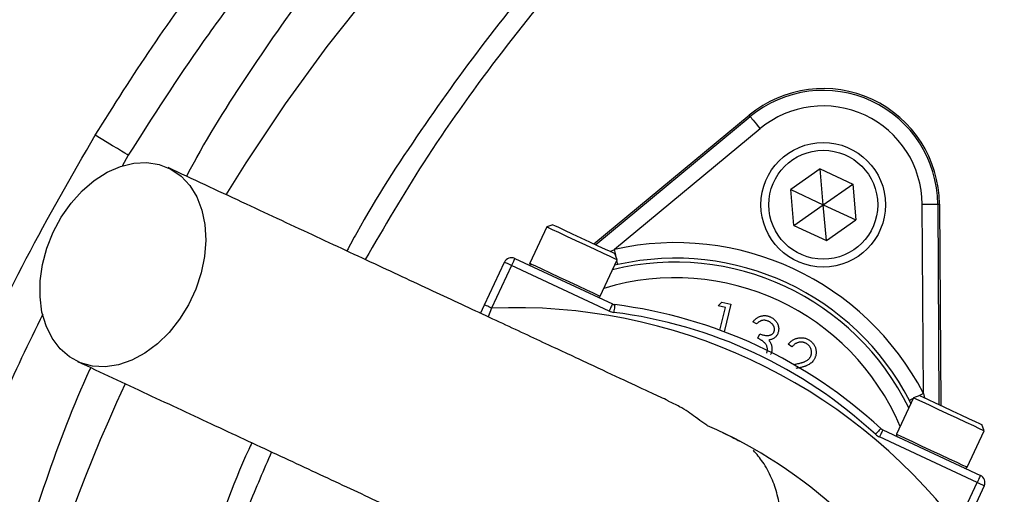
# Model space of a CAD drawing. Header units: millimetres. Extents: x 2363 to 4557, y 1092 to 5762.
# Tile 15 of 26: x 2820 to 3073, y 4889 to 5011. Entities that reach past the tile are written whole.
import ezdxf

# ---------------------------------------------------------------- set-up
doc = ezdxf.new("R2010")
doc.units = ezdxf.units.MM
doc.header["$LTSCALE"] = 2

msp = doc.modelspace()

# ---------------------------------------------------------------- linework, layer by layer
at = {"color": 7, "linetype": 'Continuous', "lineweight": 25}
for p, q in [((2967.41, 4953.4), (3007.3, 4986.44)), ((2967.87, 4953.19), (3007.59, 4986.09)), ((3007.59, 4986.09), (3007.3, 4986.44)), ((3010.14, 4983), (2972.67, 4951.98)), ((3025.54, 4972.64), (3017.97, 4967.34)), ((3025.54, 4972.64), (3033.91, 4968.74)), ((3026.34, 4963.44), (3025.54, 4972.64)), ((3018.78, 4958.14), (3017.97, 4967.34)), ((3017.97, 4967.34), (3026.34, 4963.44)), ((3026.34, 4963.44), (3033.91, 4968.74)), ((3033.91, 4968.74), (3034.71, 4959.53)), ((3018.78, 4958.14), (3026.34, 4963.44)), ((3026.34, 4963.44), (3034.71, 4959.53)), ((3027.15, 4954.24), (3026.34, 4963.44)), ((3052.06, 4914.96), (3051.75, 4963.6)), ((3055.75, 4963.63), (3056.08, 4912.06)), ((3055.75, 4963.63), (3056.2, 4963.63)), ((3056.2, 4963.63), (3056.54, 4911.84)), ((3027.15, 4954.24), (3034.71, 4959.53)), ((2955.28, 4957.74), (2950.92, 4948.4)), ((2956.87, 4958.32), (2955.28, 4957.74)), ((2955.28, 4957.73), (2955.28, 4957.74)), ((3018.78, 4958.14), (3027.15, 4954.24)), ((2947.09, 4949.64), (2972.18, 4937.94)), ((2969.05, 4939.95), (2973.4, 4949.29)), ((2973.4, 4949.29), (2972.82, 4950.88)), ((2939.31, 4937.71), (2944.43, 4948.67)), ((2946.24, 4947.83), (2941.13, 4936.86)), ((2971.33, 4936.13), (2946.24, 4947.83)), ((2973.54, 4948.07), (2972.75, 4947.88)), ((2938.3, 4935.53), (2939.31, 4937.71)), ((2999.36, 4937.44), (3000.32, 4938.41)), ((3001.18, 4937), (2999.36, 4937.44)), ((2999.79, 4931.2), (3001.18, 4937)), ((3000.32, 4938.41), (3002.61, 4937.86)), ((3002.61, 4937.86), (3000.91, 4930.78)), ((3009.21, 4932.87), (3008.24, 4933.32)), ((3009.52, 4929.16), (3010.04, 4930.28)), ((3018.28, 4926.91), (3017.36, 4927.59)), ((3018.7, 4922.38), (3018.85, 4922.41)), ((3049.53, 4913.79), (3045.18, 4904.45)), ((3051.13, 4914.37), (3049.53, 4913.79)), ((3048.86, 4912.35), (3048.51, 4913.11)), ((3067.66, 4905.33), (3067.08, 4906.93)), ((3065.87, 4892.04), (3040.78, 4903.74)), ((3041.63, 4905.56), (3066.72, 4893.85)), ((3063.3, 4896), (3067.66, 4905.33)), ((3060.76, 4881.08), (3065.87, 4892.04)), ((3067.69, 4891.2), (3062.57, 4880.23))]:
    msp.add_line(p, q, dxfattribs=at)
at = {"color": 8, "linetype": 'Continuous', "lineweight": 25}
for p, q in [((2847.77, 4976.17), (2846.19, 4973.35)), ((2971.59, 4951.45), (2972.67, 4951.98)), ((2941.13, 4936.86), (2940.21, 4934.64)), ((3052.06, 4914.96), (3052.33, 4913.81))]:
    msp.add_line(p, q, dxfattribs=at)
at = {"color": 7, "linetype": 'Continuous', "lineweight": 25, "flags": 128}
for points in [[(2872.92, 4966.03), (2878.02, 4974.18), (2888.17, 4989.35), (2898.9, 5004.13), (2910.22, 5018.51)], [(3007.59, 4986.09), (3007.64, 4986.02), (3007.79, 4985.84), (3008.03, 4985.55), (3008.35, 4985.16), (3008.73, 4984.7), (3009.17, 4984.17), (3009.65, 4983.6), (3010.14, 4983)], [(2847.77, 4976.17), (2847.45, 4976.37), (2846.87, 4976.72), (2846.03, 4977.23), (2844.97, 4977.87), (2843.72, 4978.63), (2842.32, 4979.48), (2840.82, 4980.39), (2839.27, 4981.33)], [(2828.47, 4956.4), (2830.56, 4960.29), (2833.07, 4963.87), (2835.92, 4967.03), (2839.04, 4969.7), (2842.35, 4971.81), (2845.76, 4973.31), (2849.19, 4974.15), (2852.55, 4974.32), (2855.74, 4973.81), (2858.7, 4972.63), (2861.33, 4970.81), (2863.58, 4968.4), (2865.38, 4965.47), (2866.68, 4962.09), (2867.47, 4958.34), (2867.7, 4954.33), (2867.38, 4950.15), (2866.52, 4945.92), (2865.14, 4941.75), (2863.27, 4937.74), (2860.96, 4933.99), (2858.27, 4930.61), (2855.28, 4927.69), (2852.05, 4925.29), (2848.68, 4923.48), (2845.25, 4922.3), (2841.84, 4921.8), (2838.56, 4921.97), (2835.47, 4922.82), (2832.67, 4924.32), (2830.22, 4926.44), (2828.19, 4929.12), (2826.63, 4932.29), (2825.59, 4935.86), (2825.08, 4939.76), (2825.12, 4943.87), (2825.71, 4948.08), (2826.84, 4952.3), (2828.47, 4956.4)], [(3051.75, 4963.6), (3052.52, 4963.61), (3053.26, 4963.61), (3053.95, 4963.62), (3054.55, 4963.62), (3055.05, 4963.62), (3055.42, 4963.63), (3055.66, 4963.63), (3055.75, 4963.63)], [(2973.4, 4949.29), (2973.36, 4949.31), (2972.79, 4949.57), (2971.59, 4950.13), (2969.85, 4950.94), (2967.71, 4951.94), (2965.31, 4953.06), (2962.85, 4954.21), (2960.49, 4955.31), (2958.42, 4956.27), (2956.79, 4957.03), (2955.71, 4957.53), (2955.28, 4957.73)], [(2956.87, 4958.32), (2956.88, 4958.32), (2957.29, 4958.12), (2958.31, 4957.65), (2959.86, 4956.92), (2961.82, 4956.01), (2964.02, 4954.98), (2966.29, 4953.93), (2968.44, 4952.92), (2970.3, 4952.05), (2971.72, 4951.39), (2972.58, 4950.99), (2972.82, 4950.88)], [(2947.09, 4949.64), (2947.07, 4949.61), (2947.02, 4949.5), (2946.94, 4949.34), (2946.84, 4949.11), (2946.71, 4948.83), (2946.56, 4948.52), (2946.41, 4948.18), (2946.24, 4947.83)], [(2946.24, 4947.83), (2945.89, 4947.99), (2945.55, 4948.15), (2945.23, 4948.3), (2944.96, 4948.43), (2944.73, 4948.53), (2944.57, 4948.61), (2944.46, 4948.66), (2944.43, 4948.67)], [(2941.13, 4936.86), (2940.77, 4937.03), (2940.43, 4937.19), (2940.12, 4937.33), (2939.85, 4937.46), (2939.62, 4937.56), (2939.45, 4937.64), (2939.35, 4937.69), (2939.31, 4937.71)], [(2972.18, 4937.94), (2972.16, 4937.91), (2972.11, 4937.8), (2972.03, 4937.63), (2971.93, 4937.41), (2971.8, 4937.13), (2971.66, 4936.82), (2971.5, 4936.48), (2971.33, 4936.13)], [(2972.77, 4937.77), (2972.77, 4937.73), (2972.75, 4937.62), (2972.73, 4937.43), (2972.7, 4937.19), (2972.66, 4936.89), (2972.62, 4936.54), (2972.57, 4936.17), (2972.52, 4935.78)], [(3067.66, 4905.33), (3067.4, 4905.45), (3066.5, 4905.88), (3065, 4906.57), (3063.04, 4907.49), (3060.74, 4908.56), (3058.29, 4909.7), (3055.86, 4910.84), (3053.63, 4911.88), (3051.77, 4912.74), (3050.41, 4913.38), (3049.66, 4913.72), (3049.53, 4913.79)], [(3051.13, 4914.37), (3051.26, 4914.3), (3051.99, 4913.96), (3053.29, 4913.36), (3055.07, 4912.53), (3057.17, 4911.55), (3059.43, 4910.5), (3061.66, 4909.46), (3063.68, 4908.51), (3065.34, 4907.74), (3066.48, 4907.2), (3067.04, 4906.95), (3067.08, 4906.93)], [(3041.11, 4905.9), (3041.09, 4905.87), (3041.01, 4905.79), (3040.88, 4905.65), (3040.71, 4905.47), (3040.51, 4905.25), (3040.27, 4904.99), (3040.02, 4904.72), (3039.75, 4904.43)], [(3041.63, 4905.56), (3041.61, 4905.52), (3041.56, 4905.42), (3041.48, 4905.25), (3041.38, 4905.02), (3041.25, 4904.75), (3041.1, 4904.44), (3040.95, 4904.1), (3040.78, 4903.74)], [(3066.72, 4893.85), (3066.7, 4893.82), (3066.65, 4893.72), (3066.58, 4893.55), (3066.47, 4893.32), (3066.34, 4893.05), (3066.2, 4892.74), (3066.04, 4892.4), (3065.87, 4892.04)], [(3067.69, 4891.2), (3067.65, 4891.21), (3067.55, 4891.26), (3067.38, 4891.34), (3067.15, 4891.44), (3066.88, 4891.57), (3066.57, 4891.72), (3066.23, 4891.88), (3065.87, 4892.04)]]:
    msp.add_lwpolyline(points, dxfattribs=at)
at = {"color": 8, "linetype": 'Continuous', "lineweight": 25, "flags": 128}
for points in [[(2973.06, 4950.21), (2973, 4950.5), (2972.84, 4951.22), (2972.67, 4951.98)], [(2973.54, 4948.07), (2973.52, 4948.16), (2973.47, 4948.39), (2973.39, 4948.75), (2973.31, 4949.1)], [(2950.92, 4948.4), (2950.93, 4948.4), (2951.36, 4948.2), (2952.43, 4947.7), (2954.07, 4946.94), (2956.14, 4945.97), (2958.49, 4944.87), (2960.96, 4943.72), (2963.36, 4942.61), (2965.5, 4941.61), (2967.24, 4940.8), (2968.43, 4940.24), (2969.01, 4939.97), (2969.05, 4939.95)], [(3049.44, 4913.6), (3049.13, 4913.43), (3048.8, 4913.26), (3048.59, 4913.15), (3048.51, 4913.11)], [(3052.06, 4914.96), (3051.38, 4914.6), (3050.72, 4914.26), (3050.46, 4914.12)], [(3045.18, 4904.45), (3045.31, 4904.39), (3046.06, 4904.04), (3047.41, 4903.41), (3049.27, 4902.54), (3051.5, 4901.5), (3053.93, 4900.37), (3056.39, 4899.22), (3058.69, 4898.15), (3060.65, 4897.24), (3062.14, 4896.54), (3063.05, 4896.12), (3063.3, 4896)]]:
    msp.add_lwpolyline(points, dxfattribs=at)
at = {"color": 7, "linetype": 'Continuous', "lineweight": 25}
for centre, radius in [((3282.76, 4711.87), 720), ((3282.76, 4711.87), 715), ((3026.34, 4963.44), 16), ((3026.34, 4963.44), 14)]:
    msp.add_circle(centre, radius, dxfattribs=at)
for centre, radius, start, end in [((3282.76, 4711.87), 790, 92.51549, 281.40126), ((3282.76, 4711.87), 647.19, 1.68232, 178.31768), ((3026.34, 4963.44), 29.86, 0.3695, 129.6305), ((3026.34, 4963.44), 29.41, 0.3695, 129.6305), ((3026.34, 4963.44), 25.41, 0.3695, 129.6305), ((3282.76, 4711.87), 250, 99.2069, 180), ((3282.76, 4711.87), 248, 99.2818, 180), ((2988.31, 4881.87), 71.83, 27.427, 102.573), ((2946.24, 4947.83), 2, 65, 155), ((2988.31, 4881.87), 67.83, 27.427, 102.573), ((2951.38, 4948.19), 0.5, 155, 245), ((2968.6, 4940.16), 0.5, 245, 335), ((2947.17, 4793.66), 143.33, 37.5829, 92.4171), ((2973.02, 4939.75), 4, 245, 262.8003), ((2973.02, 4939.75), 2, 245, 262.8003), ((2957.31, 4815.41), 123.33, 47.1997, 82.8003), ((2957.31, 4815.41), 121.33, 47.1997, 82.8003), ((3263.3, 4725.07), 458.64, 155.2014, 196.8814), ((2947.17, 4793.66), 123.33, 47.1997, 66.3645), ((3042.47, 4907.37), 2, 227.1997, 245), ((3042.47, 4907.37), 4, 227.1997, 245), ((3045.63, 4904.24), 0.5, 155, 245), ((3062.85, 4896.21), 0.5, 245, 335), ((3065.87, 4892.04), 2, 335, 65)]:
    msp.add_arc(centre, radius, start, end, dxfattribs=at)
at = {"color": 8, "linetype": 'Continuous', "lineweight": 25}
for radius, start, end in [(66.81, 26.0524, 103.9476), (62.81, 23.0383, 106.9617)]:
    msp.add_arc((2988.31, 4881.87), radius, start, end, dxfattribs=at)
at = {"color": 7, "linetype": 'Continuous', "lineweight": 25}
for points, knots in [([(2674.99, 4201.69), (2619.69, 4253.42), (2571.96, 4313.12), (2523.74, 4395.48), (2450.52, 4530.9), (2415.75, 4682.91), (2418.16, 4833.33), (2425.41, 5006.32), (2482.4, 5172.94), (2571.51, 5305.08), (2660.86, 5436.97), (2781.78, 5544.21), (2930.75, 5621.29), (3016.14, 5663.95), (3106.83, 5694.72), (3192.11, 5712.4), (3432.21, 5761.67), (3681.57, 5735.41), (3941.95, 5622.23), (4114.42, 5533.02), (4252.49, 5393.31), (4357.26, 5215.03), (4476.19, 4978.82), (4517.09, 4713.47), (4493.17, 4502.76), (4467.68, 4283.52), (4381.43, 4075.85), (4250.44, 3894.71), (4187.02, 3807.4), (4115.77, 3728.15), (4027.78, 3665.26), (3961.36, 3618.1), (3893.94, 3575.73), (3831.81, 3534.43)], [0.0252628, 0.0252628, 0.0252628, 0.0252628, 0.0669602, 0.0669602, 0.077375, 0.1511711, 0.1511711, 0.159594, 0.2459512, 0.2459512, 0.2467078, 0.3330342, 0.3330342, 0.3384666, 0.3852732, 0.3852732, 0.3861269, 0.5194248, 0.5194248, 0.5419953, 0.6264312, 0.6264312, 0.6556654, 0.7722824, 0.7722824, 0.7734671, 0.8949333, 0.8960231, 0.8960231, 0.9540844, 0.9540844, 0.9568991, 1, 1, 1, 1]), ([(3379.76, 5760.76), (3317.28, 5757.75), (3253.28, 5749.73), (3189.92, 5736.58), (3102.62, 5718.29), (3009.78, 5686.63), (2922.42, 5642.82), (2770.02, 5563.67), (2646.37, 5453.76), (2555.1, 5318.77), (2469.69, 5191.85), (2417.81, 5047.42), (2402.77, 4897.4)], [0.1649655, 0.1649655, 0.1649655, 0.1649655, 0.1986917, 0.1995454, 0.1995454, 0.246352, 0.2517844, 0.2517844, 0.3381108, 0.3388674, 0.3388674, 0.4198531, 0.4198531, 0.4198531, 0.4198531]), ([(2674.99, 4201.69), (2674.79, 4201.91), (2674.41, 4202.37), (2673.82, 4203.08), (2673.2, 4203.81), (2672.57, 4204.56), (2671.91, 4205.34), (2671.24, 4206.15), (2670.54, 4206.98), (2669.83, 4207.83), (2669.1, 4208.72), (2668.35, 4209.62), (2667.57, 4210.56), (2666.78, 4211.52), (2665.97, 4212.5), (2665.14, 4213.51), (2664.29, 4214.55), (2663.43, 4215.61), (2662.54, 4216.7), (2661.63, 4217.82), (2660.71, 4218.96), (2659.77, 4220.13), (2658.81, 4221.32), (2657.84, 4222.55), (2656.84, 4223.8), (2655.83, 4225.07), (2654.8, 4226.37), (2653.75, 4227.7), (2652.69, 4229.06), (2651.61, 4230.45), (2650.51, 4231.86), (2649.4, 4233.3), (2648.27, 4234.77), (2647.12, 4236.26), (2645.96, 4237.78), (2644.79, 4239.34), (2641.59, 4243.57), (2636.24, 4250.78), (2628.67, 4261.33), (2620.76, 4272.75), (2610.99, 4287.39), (2599.38, 4305.75), (2586.02, 4328.41), (2572.4, 4353.46), (2559.89, 4378.66), (2548.52, 4403.78), (2538.24, 4428.56), (2528.24, 4455.23), (2516.34, 4490.93), (2503.89, 4536.16), (2493.76, 4586.34), (2487.25, 4633.53), (2483.63, 4677.12), (2482.41, 4721.72), (2483.74, 4767.26), (2487.15, 4806.04), (2491.36, 4837.76), (2495.38, 4862.2), (2500.16, 4886.55), (2505.7, 4910.8), (2512.01, 4934.93), (2519.08, 4958.91), (2526.91, 4982.72), (2535.52, 5006.35), (2547.13, 5035.37), (2562.4, 5069.24), (2582.08, 5107.27), (2602.86, 5142.69), (2625.43, 5177.11), (2650.83, 5211.88), (2676.89, 5243.52), (2701.6, 5270.72), (2722.92, 5292.44), (2744.01, 5312.4), (2764.76, 5330.69), (2785.07, 5347.42), (2804.85, 5362.68), (2828.54, 5379.85), (2856.41, 5398.44), (2888.73, 5417.83), (2918.71, 5433.99), (2946.51, 5447.57), (2971.23, 5458.6), (2993.44, 5467.62), (3011.2, 5474.3), (3026.87, 5479.85), (3044.52, 5485.71), (3068.33, 5492.94), (3099.35, 5501.2), (3125.26, 5506.89), (3143.46, 5510.33), (3151.49, 5511.76), (3159.52, 5513.11), (3167.56, 5514.37), (3175.6, 5515.56), (3183.64, 5516.66), (3191.69, 5517.67), (3199.73, 5518.6), (3207.78, 5519.45), (3215.82, 5520.22), (3223.86, 5520.91), (3231.87, 5521.53), (3239.88, 5522.07), (3245.22, 5522.38), (3247.88, 5522.53)], [0, 0, 0, 0, 0.000616, 0.001245, 0.001889, 0.002548, 0.003221, 0.003909, 0.004612, 0.005331, 0.006064, 0.006813, 0.007577, 0.008357, 0.009152, 0.009964, 0.010791, 0.011633, 0.012492, 0.013367, 0.014258, 0.015165, 0.016088, 0.017028, 0.017983, 0.018956, 0.019944, 0.020949, 0.02197, 0.023008, 0.024062, 0.025133, 0.026221, 0.027325, 0.028445, 0.029583, 0.030737, 0.037726, 0.045201, 0.053164, 0.061618, 0.075294, 0.090162, 0.106227, 0.123496, 0.137609, 0.152655, 0.168616, 0.18548, 0.215851, 0.247294, 0.271225, 0.295616, 0.320483, 0.345852, 0.371755, 0.385527, 0.399321, 0.413141, 0.42699, 0.44087, 0.454786, 0.46874, 0.482734, 0.496773, 0.520922, 0.544729, 0.568217, 0.589431, 0.613381, 0.640039, 0.657756, 0.674672, 0.690806, 0.706177, 0.720798, 0.734684, 0.747847, 0.76958, 0.790516, 0.810679, 0.826359, 0.842085, 0.855791, 0.866328, 0.873719, 0.883497, 0.897337, 0.915192, 0.937004, 0.94154, 0.946071, 0.950596, 0.955117, 0.959633, 0.964144, 0.968651, 0.973153, 0.97765, 0.982141, 0.986621, 0.991091, 0.99555, 1, 1, 1, 1]), ([(3248.08, 5501.11), (3246.75, 5501.05), (3244.06, 5500.93), (3239.99, 5500.72), (3235.85, 5500.49), (3231.63, 5500.23), (3227.35, 5499.94), (3222.99, 5499.63), (3218.57, 5499.28), (3214.07, 5498.91), (3209.51, 5498.5), (3204.88, 5498.06), (3200.17, 5497.58), (3195.4, 5497.07), (3190.56, 5496.51), (3185.65, 5495.93), (3180.67, 5495.3), (3175.63, 5494.63), (3170.52, 5493.91), (3165.34, 5493.16), (3160.09, 5492.35), (3154.78, 5491.5), (3149.41, 5490.61), (3143.97, 5489.66), (3128.33, 5486.82), (3104.56, 5481.85), (3074.79, 5474.29), (3050.93, 5467.33), (3018.44, 5456.86), (2976.62, 5441.09), (2925.38, 5417.38), (2877.76, 5391.16), (2829.65, 5360.27), (2781.4, 5323.99), (2733.63, 5281.56), (2690.11, 5236.18), (2655.63, 5194.04), (2628.68, 5156.48), (2607.89, 5124.31), (2588.81, 5091.41), (2571.45, 5057.86), (2552.18, 5015.88), (2532.57, 4964.76), (2514.37, 4902.98), (2501.51, 4840.99), (2494.64, 4786.17), (2491.79, 4740.35), (2491.28, 4701.79), (2492.61, 4663.88), (2495.69, 4626.71), (2501.28, 4583.68), (2510.4, 4535.67), (2522.24, 4490.56), (2533.62, 4455), (2543.24, 4428.33), (2553.15, 4403.58), (2564.17, 4378.44), (2576.34, 4353.15), (2589.62, 4327.96), (2602.65, 4305.19), (2613.99, 4286.72), (2623.54, 4271.98), (2631.3, 4260.44), (2638.72, 4249.8), (2644.25, 4242.13), (2647.95, 4237.09), (2649.95, 4234.39), (2651.9, 4231.78), (2653.8, 4229.25), (2655.65, 4226.82), (2657.45, 4224.46), (2659.2, 4222.2), (2660.89, 4220.01), (2662.53, 4217.91), (2664.11, 4215.89), (2665.64, 4213.96), (2667.11, 4212.1), (2668.53, 4210.33), (2669.88, 4208.64), (2671.18, 4207.03), (2672.42, 4205.5), (2673.59, 4204.04), (2674.71, 4202.67), (2675.77, 4201.37), (2676.44, 4200.55), (2676.77, 4200.15)], [0, 0, 0, 0, 0.002252, 0.004546, 0.00688, 0.009254, 0.011669, 0.014125, 0.016622, 0.019159, 0.021737, 0.024355, 0.027015, 0.029715, 0.032455, 0.035236, 0.038058, 0.040921, 0.043824, 0.046768, 0.049753, 0.052778, 0.055845, 0.058951, 0.062099, 0.082654, 0.099924, 0.113908, 0.124606, 0.157516, 0.189255, 0.219823, 0.249219, 0.285699, 0.321621, 0.356985, 0.39179, 0.413492, 0.435053, 0.456471, 0.477746, 0.49888, 0.534542, 0.570227, 0.607711, 0.64155, 0.663673, 0.685452, 0.706885, 0.727975, 0.748721, 0.780544, 0.810965, 0.828035, 0.844156, 0.859327, 0.873549, 0.891096, 0.907414, 0.922507, 0.936383, 0.945022, 0.953164, 0.960811, 0.96797, 0.970043, 0.972064, 0.974034, 0.975953, 0.977821, 0.979638, 0.981405, 0.983122, 0.984789, 0.986407, 0.987976, 0.989497, 0.99097, 0.992396, 0.993775, 0.995108, 0.996396, 0.99764, 0.998841, 1, 1, 1, 1]), ([(3702.8, 4970.78), (3701.88, 4972.47), (3696.39, 4982.62), (3684.84, 5000.47), (3668.1, 5024.15), (3649.77, 5046.72), (3630.08, 5068.09), (3608.32, 5088.74), (3584.36, 5108.38), (3558.19, 5126.83), (3530.68, 5143.44), (3502.04, 5158.11), (3470.89, 5171.34), (3437.24, 5182.83), (3401.18, 5192.45), (3364.5, 5199.59), (3332.39, 5203.69), (3305.11, 5205.59), (3278.38, 5206.18), (3247.23, 5205.05), (3211.85, 5201.26), (3176.76, 5195.13), (3142.22, 5186.75), (3110.33, 5176.91), (3081.13, 5165.82), (3054.6, 5153.7), (3028.87, 5139.95), (3004.11, 5124.62), (2980.5, 5107.79), (2957.93, 5089.35), (2936.56, 5069.25), (2916.43, 5047.57), (2897.73, 5024.67), (2880.71, 5000.64), (2869.05, 4982.62), (2863.57, 4972.4), (2862.7, 4970.78)], [0, 0, 0, 0, 0.005798, 0.03487, 0.063988, 0.09309, 0.122124, 0.151054, 0.182691, 0.214454, 0.246262, 0.27803, 0.309672, 0.346247, 0.382916, 0.419591, 0.456176, 0.478087, 0.499998, 0.534769, 0.569662, 0.604611, 0.639532, 0.674328, 0.702974, 0.731744, 0.760575, 0.789402, 0.818163, 0.846804, 0.876264, 0.905815, 0.935406, 0.964977, 0.994454, 1, 1, 1, 1]), ([(2839.27, 4981.33), (2844.05, 4988.93), (2853.63, 5004.16), (2869.54, 5025.87), (2886.51, 5046.66), (2904.58, 5066.4), (2923.89, 5085.29), (2944.45, 5103.22), (2966.21, 5120.11), (2989.55, 5136.17), (3014.5, 5151.2), (3041.02, 5165.01), (3068.69, 5177.31), (3097.45, 5187.9), (3127.16, 5196.87), (3147.37, 5201.25), (3157.46, 5203.43)], [0, 0, 0, 0, 0.067428, 0.135067, 0.201997, 0.268978, 0.335908, 0.404808, 0.473766, 0.542667, 0.617477, 0.692359, 0.767169, 0.84475, 0.922414, 1, 1, 1, 1]), ([(3159.4, 5193.63), (3149.72, 5191.54), (3130.31, 5187.33), (3101.74, 5178.71), (3073.67, 5168.43), (3046.31, 5156.4), (3019.8, 5142.72), (2993.68, 5127.04), (2968.1, 5109.22), (2943.21, 5089.24), (2919.7, 5067.61), (2897.7, 5044.48), (2880.36, 5023.54), (2863.48, 5000.91), (2854.04, 4986.04), (2847.77, 4976.17)], [0, 0, 0, 0, 0.075976, 0.152255, 0.228686, 0.30511, 0.381377, 0.457344, 0.538669, 0.620276, 0.701979, 0.783588, 0.864915, 0.910389, 1, 1, 1, 1]), ([(3282.74, 5182.46), (3271.25, 5181.88), (3248.24, 5180.72), (3214.02, 5175.54), (3180.29, 5167.93), (3147.29, 5157.68), (3115.21, 5144.86), (3084.19, 5129.59), (3054.42, 5112), (3027.28, 5093.05), (3002.71, 5073.08), (2980.54, 5052.48), (2959.74, 5030.45), (2940.38, 5007.17), (2922.6, 4982.4), (2910.46, 4963.81), (2904.76, 4953.12), (2903.93, 4951.56)], [0, 0, 0, 0, 0.0743594, 0.1489487, 0.2235403, 0.297903, 0.3722361, 0.4467912, 0.5213513, 0.5956912, 0.6607434, 0.7260049, 0.791342, 0.8566123, 0.921672, 0.9885319, 1, 1, 1, 1]), ([(3282.74, 5177.85), (3271.76, 5177.31), (3249.82, 5176.24), (3217.17, 5171.45), (3184.94, 5164.36), (3153.28, 5154.81), (3122.38, 5142.88), (3092.48, 5128.66), (3063.77, 5112.28), (3036.38, 5093.83), (3010.43, 5073.39), (2986.01, 5051.11), (2963.26, 5027.1), (2942.36, 5001.45), (2923.93, 4975.58), (2913.51, 4957.71), (2908.65, 4949.36)], [0, 0, 0, 0, 0.071919, 0.143691, 0.21573, 0.287737, 0.359968, 0.432335, 0.504272, 0.576134, 0.648317, 0.720346, 0.792329, 0.864647, 0.936772, 1, 1, 1, 1]), ([(3160.76, 4206.92), (3150.83, 4209.51), (3130.98, 4214.69), (3101.85, 4224.68), (3072.01, 4236.78), (3041.73, 4251.44), (3011.23, 4268.83), (2981.92, 4288.25), (2954.01, 4309.54), (2927.64, 4332.64), (2902.93, 4357.5), (2879.92, 4384), (2858.71, 4412.01), (2839.42, 4441.34), (2822.19, 4471.84), (2807.11, 4503.44), (2794.18, 4536.02), (2783.43, 4569.42), (2774.93, 4603.43), (2768.75, 4637.9), (2764.97, 4672.73), (2763.54, 4707.82), (2764.45, 4742.96), (2767.71, 4777.92), (2773.38, 4812.97), (2781.62, 4847.96), (2792.42, 4882.78), (2805.67, 4916.78), (2821.05, 4949.84), (2833.21, 4970.85), (2839.27, 4981.33)], [0, 0, 0, 0, 0.031534, 0.063096, 0.09463, 0.130502, 0.166497, 0.202533, 0.238529, 0.274401, 0.310261, 0.346243, 0.382267, 0.41825, 0.45411, 0.489924, 0.525861, 0.561838, 0.597773, 0.633587, 0.669463, 0.705462, 0.741503, 0.777501, 0.813377, 0.85061, 0.887979, 0.925396, 0.962767, 1, 1, 1, 1]), ([(2986.52, 4913.04), (2985.18, 4913.67), (2982.12, 4915.1), (2975.31, 4918.27), (2966.19, 4922.53), (2955.12, 4927.69), (2942.31, 4933.66), (2927.88, 4940.39), (2912.02, 4947.79), (2894.93, 4955.75), (2876.79, 4964.21), (2864.33, 4970.03), (2857.99, 4972.98)], [0, 0, 0, 0, 0.067588, 0.154394, 0.245578, 0.341085, 0.440586, 0.544167, 0.651941, 0.763818, 0.879822, 1, 1, 1, 1]), ([(3008.24, 4933.32), (3008.32, 4933.42), (3008.47, 4933.61), (3008.72, 4933.87), (3008.97, 4934.1), (3009.24, 4934.3), (3009.51, 4934.48), (3009.79, 4934.63), (3010.08, 4934.75), (3010.38, 4934.84), (3010.68, 4934.91), (3010.98, 4934.95), (3011.28, 4934.96), (3011.58, 4934.94), (3011.88, 4934.9), (3012.18, 4934.83), (3012.48, 4934.73), (3012.68, 4934.65), (3012.78, 4934.6)], [0, 0, 0, 0, 0.072625, 0.141977, 0.208985, 0.273957, 0.336889, 0.398745, 0.460116, 0.520825, 0.580994, 0.640152, 0.698622, 0.757271, 0.816427, 0.876254, 0.937165, 1, 1, 1, 1]), ([(3012.27, 4933.48), (3012.14, 4933.53), (3011.9, 4933.64), (3011.51, 4933.73), (3011.13, 4933.76), (3010.82, 4933.74), (3010.57, 4933.68), (3010.39, 4933.62), (3010.19, 4933.55), (3010, 4933.44), (3009.81, 4933.33), (3009.61, 4933.19), (3009.41, 4933.04), (3009.28, 4932.93), (3009.21, 4932.87)], [0, 0, 0, 0, 0.1227119, 0.239685, 0.3518159, 0.4637661, 0.5208178, 0.5794483, 0.6406041, 0.7052975, 0.7736339, 0.8446694, 0.9200565, 1, 1, 1, 1]), ([(3012.78, 4934.6), (3012.92, 4934.53), (3013.19, 4934.39), (3013.57, 4934.12), (3013.91, 4933.82), (3014.21, 4933.47), (3014.46, 4933.1), (3014.66, 4932.7), (3014.8, 4932.29), (3014.88, 4931.87), (3014.9, 4931.46), (3014.87, 4931.05), (3014.79, 4930.66), (3014.68, 4930.42), (3014.63, 4930.3)], [0, 0, 0, 0, 0.090254, 0.17854, 0.266093, 0.354631, 0.441886, 0.525747, 0.608114, 0.690197, 0.770821, 0.848326, 0.924012, 1, 1, 1, 1]), ([(3013.66, 4930.76), (3013.69, 4930.81), (3013.74, 4930.93), (3013.78, 4931.11), (3013.81, 4931.29), (3013.81, 4931.48), (3013.79, 4931.66), (3013.75, 4931.86), (3013.69, 4932.05), (3013.6, 4932.25), (3013.5, 4932.44), (3013.38, 4932.62), (3013.23, 4932.79), (3013.08, 4932.96), (3012.9, 4933.1), (3012.71, 4933.24), (3012.49, 4933.37), (3012.34, 4933.44), (3012.27, 4933.48)], [0, 0, 0, 0, 0.05527, 0.109958, 0.163912, 0.218089, 0.273309, 0.330914, 0.390994, 0.454641, 0.518898, 0.583342, 0.648543, 0.715053, 0.782519, 0.852334, 0.924934, 1, 1, 1, 1]), ([(3011.8, 4925.3), (3011.84, 4925.4), (3011.92, 4925.61), (3011.99, 4925.94), (3012, 4926.28), (3011.96, 4926.63), (3011.88, 4926.98), (3011.74, 4927.31), (3011.56, 4927.62), (3011.36, 4927.87), (3011.18, 4928.06), (3011.02, 4928.21), (3010.83, 4928.36), (3010.61, 4928.51), (3010.38, 4928.67), (3010.11, 4928.83), (3009.83, 4929), (3009.63, 4929.1), (3009.52, 4929.16)], [0, 0, 0, 0, 0.066907, 0.13348, 0.201027, 0.271634, 0.342905, 0.413859, 0.485996, 0.560246, 0.599899, 0.644068, 0.691904, 0.744697, 0.801499, 0.862863, 0.929331, 1, 1, 1, 1]), ([(3010.04, 4930.28), (3010.18, 4930.22), (3010.44, 4930.1), (3010.85, 4929.97), (3011.26, 4929.88), (3011.65, 4929.83), (3012.03, 4929.82), (3012.37, 4929.84), (3012.68, 4929.91), (3012.95, 4930.02), (3013.18, 4930.16), (3013.38, 4930.33), (3013.54, 4930.53), (3013.62, 4930.68), (3013.66, 4930.76)], [0, 0, 0, 0, 0.110174, 0.215729, 0.318104, 0.417658, 0.511742, 0.59626, 0.673405, 0.744145, 0.810662, 0.874049, 0.936691, 1, 1, 1, 1]), ([(3014.63, 4930.3), (3014.58, 4930.18), (3014.47, 4929.96), (3014.25, 4929.66), (3014.01, 4929.4), (3013.73, 4929.17), (3013.42, 4928.98), (3013.08, 4928.83), (3012.71, 4928.72), (3012.45, 4928.67), (3012.32, 4928.65)], [0, 0, 0, 0, 0.128068, 0.250608, 0.37063, 0.490072, 0.610375, 0.734313, 0.863217, 1, 1, 1, 1]), ([(3012.32, 4928.65), (3012.41, 4928.54), (3012.59, 4928.32), (3012.8, 4927.96), (3012.97, 4927.58), (3013.03, 4927.31), (3013.07, 4927.17)], [0, 0, 0, 0, 0.253916, 0.503896, 0.750255, 1, 1, 1, 1]), ([(3017.36, 4927.59), (3017.45, 4927.7), (3017.63, 4927.92), (3017.93, 4928.21), (3018.24, 4928.48), (3018.57, 4928.7), (3018.91, 4928.89), (3019.27, 4929.04), (3019.65, 4929.15), (3020.04, 4929.23), (3020.43, 4929.27), (3020.82, 4929.27), (3021.19, 4929.24), (3021.57, 4929.16), (3021.93, 4929.05), (3022.28, 4928.89), (3022.63, 4928.71), (3022.85, 4928.55), (3022.96, 4928.47)], [0, 0, 0, 0, 0.0686281, 0.1346681, 0.19896, 0.2613623, 0.3233381, 0.3844389, 0.4463587, 0.5091721, 0.5715744, 0.632629, 0.6922727, 0.7521221, 0.8119703, 0.872834, 0.9353046, 1, 1, 1, 1]), ([(3022.96, 4928.47), (3023.07, 4928.39), (3023.28, 4928.23), (3023.56, 4927.96), (3023.8, 4927.67), (3024.01, 4927.38), (3024.18, 4927.06), (3024.32, 4926.73), (3024.42, 4926.39), (3024.48, 4926.03), (3024.51, 4925.67), (3024.51, 4925.32), (3024.48, 4924.97), (3024.41, 4924.64), (3024.31, 4924.31), (3024.17, 4924), (3024.01, 4923.69), (3023.87, 4923.5), (3023.81, 4923.4)], [0, 0, 0, 0, 0.070318, 0.137624, 0.202499, 0.265952, 0.32796, 0.389935, 0.451971, 0.515435, 0.578678, 0.639982, 0.699872, 0.75932, 0.818097, 0.877628, 0.938076, 1, 1, 1, 1]), ([(3013.07, 4927.17), (3013.09, 4927.08), (3013.12, 4926.89), (3013.14, 4926.6), (3013.15, 4926.31), (3013.13, 4926.03), (3013.09, 4925.75), (3013.02, 4925.48), (3012.93, 4925.2), (3012.85, 4925.03), (3012.81, 4924.94)], [0, 0, 0, 0, 0.128136, 0.254173, 0.378112, 0.501712, 0.623986, 0.747096, 0.872875, 1, 1, 1, 1]), ([(3022.24, 4927.6), (3022.16, 4927.65), (3022.01, 4927.75), (3021.77, 4927.89), (3021.53, 4927.99), (3021.28, 4928.07), (3021.03, 4928.12), (3020.77, 4928.15), (3020.51, 4928.15), (3020.25, 4928.12), (3019.98, 4928.07), (3019.72, 4927.99), (3019.47, 4927.87), (3019.22, 4927.74), (3018.97, 4927.57), (3018.74, 4927.37), (3018.5, 4927.15), (3018.36, 4926.99), (3018.28, 4926.91)], [0, 0, 0, 0, 0.062545, 0.123414, 0.182005, 0.239988, 0.296815, 0.354251, 0.412421, 0.47195, 0.532238, 0.592708, 0.654376, 0.718216, 0.784012, 0.852741, 0.924382, 1, 1, 1, 1]), ([(3022.86, 4924.07), (3022.9, 4924.14), (3023, 4924.28), (3023.11, 4924.49), (3023.2, 4924.71), (3023.27, 4924.94), (3023.31, 4925.18), (3023.32, 4925.42), (3023.32, 4925.67), (3023.29, 4925.92), (3023.24, 4926.17), (3023.16, 4926.41), (3023.06, 4926.64), (3022.94, 4926.86), (3022.8, 4927.06), (3022.63, 4927.25), (3022.45, 4927.43), (3022.31, 4927.54), (3022.24, 4927.6)], [0, 0, 0, 0, 0.062434, 0.12298, 0.182922, 0.242276, 0.301835, 0.362703, 0.424903, 0.489515, 0.55434, 0.617676, 0.679795, 0.742083, 0.804414, 0.867472, 0.932682, 1, 1, 1, 1]), ([(3018.85, 4922.41), (3019.01, 4922.44), (3019.32, 4922.5), (3019.76, 4922.59), (3020.17, 4922.67), (3020.53, 4922.76), (3020.86, 4922.85), (3021.15, 4922.93), (3021.39, 4923.02), (3021.67, 4923.13), (3021.98, 4923.28), (3022.31, 4923.5), (3022.61, 4923.77), (3022.77, 4923.97), (3022.86, 4924.07)], [0, 0, 0, 0, 0.110014, 0.211683, 0.304269, 0.388894, 0.464919, 0.53197, 0.591251, 0.642122, 0.733759, 0.823256, 0.911449, 1, 1, 1, 1]), ([(3023.81, 4923.4), (3023.7, 4923.27), (3023.49, 4923.01), (3023.13, 4922.68), (3022.72, 4922.39), (3022.35, 4922.19), (3022.02, 4922.05), (3021.74, 4921.95), (3021.42, 4921.84), (3021.07, 4921.74), (3020.68, 4921.64), (3020.26, 4921.54), (3019.8, 4921.45), (3019.49, 4921.39), (3019.32, 4921.35)], [0, 0, 0, 0, 0.098918, 0.196354, 0.293624, 0.392766, 0.446287, 0.505773, 0.571349, 0.644092, 0.72308, 0.808742, 0.901041, 1, 1, 1, 1]), ([(2838.09, 4921.57), (2838.01, 4921.39), (2833.6, 4911.95), (2826.46, 4892.62), (2816.86, 4863.68), (2808.95, 4832.91), (2802.85, 4800.42), (2798.92, 4766.24), (2797.37, 4731.84), (2798.23, 4697.45), (2801.49, 4663.38), (2807.16, 4629.73), (2815.15, 4596.59), (2825.38, 4563.99), (2838, 4532.24), (2848.72, 4508.7), (2855.92, 4496.18), (2857.44, 4493.54)], [0, 0, 0, 0, 0.0013731, 0.0701585, 0.1388803, 0.2074191, 0.2848618, 0.3625748, 0.4403799, 0.5180937, 0.5955371, 0.6721575, 0.7490421, 0.826012, 0.902888, 0.9795009, 1, 1, 1, 1]), ([(2834.74, 4923.14), (2840.73, 4920.35), (2852.6, 4914.81), (2870.07, 4906.66), (2886.9, 4898.82), (2902.89, 4891.36), (2917.8, 4884.41), (2931.35, 4878.09), (2942.82, 4872.74), (2952.07, 4868.42), (2958.83, 4865.27), (2961.88, 4863.85), (2963.21, 4863.23)], [0, 0, 0, 0, 0.113512, 0.2252, 0.335104, 0.443266, 0.549588, 0.654173, 0.757141, 0.845616, 0.932496, 1, 1, 1, 1]), ([(2996.62, 4906.64), (2996.33, 4906.82), (2995.67, 4907.22), (2993.25, 4909.06), (2990.16, 4911.28), (2987.48, 4912.49), (2986.48, 4912.94)], [0, 0, 0, 0, 0.190502, 0.439333, 0.78928, 1, 1, 1, 1]), ([(3000.47, 4904.87), (3000.68, 4904.77), (3002.43, 4903.97), (3003.68, 4903.28), (3004.78, 4902.71), (3004.94, 4902.62)], [0, 0, 0, 0, 0.108411, 0.870314, 1, 1, 1, 1]), ([(2879.5, 4902.26), (2879.24, 4901.69), (2874.64, 4891.7), (2867.44, 4871.57), (2858.02, 4841.69), (2850.78, 4810.87), (2845.49, 4779.33), (2842.29, 4747.46), (2841.18, 4715.5), (2842.21, 4684.24), (2845.06, 4653.79), (2848.48, 4634.15), (2850.18, 4624.33)], [0, 0, 0, 0, 0.006646, 0.116362, 0.225725, 0.338163, 0.450973, 0.563911, 0.676725, 0.789166, 0.894583, 1, 1, 1, 1]), ([(2884.56, 4899.9), (2882.55, 4895.26), (2876.15, 4880.52), (2867.67, 4854.76), (2859.09, 4822.84), (2852.88, 4790.35), (2848.93, 4757.5), (2847.28, 4724.48), (2847.96, 4691.38), (2850.8, 4658.33), (2854.65, 4636.52), (2856.58, 4625.6)], [0, 0, 0, 0, 0.054277, 0.172209, 0.290262, 0.408486, 0.526458, 0.644757, 0.762646, 0.881135, 1, 1, 1, 1]), ([(2986.98, 4854.6), (2988.5, 4854.61), (2991.56, 4854.65), (2996.09, 4855.69), (3000.38, 4857.42), (3004.36, 4859.89), (3007.84, 4862.95), (3010.78, 4866.59), (3013.04, 4870.63), (3014.61, 4875.03), (3015.41, 4879.6), (3015.43, 4884.27), (3014.68, 4888.84), (3013.14, 4893.25), (3011.07, 4897.15), (3009.22, 4899.34), (3008.38, 4900.33)], [0, 0, 0, 0, 0.071324, 0.1427, 0.216148, 0.287487, 0.360898, 0.432199, 0.50557, 0.576847, 0.650192, 0.72147, 0.794814, 0.866116, 0.939485, 1, 1, 1, 1])]:
    msp.add_open_spline(points, degree=3, knots=knots, dxfattribs=at)
at = {"color": 8, "linetype": 'Continuous', "lineweight": 25}
msp.add_open_spline([(2825.78, 4935.31), (2822.15, 4927.82), (2813.3, 4909.6), (2801.87, 4879.48), (2791.19, 4845.37), (2783.13, 4811.03), (2777.56, 4776.66), (2774.37, 4742.36), (2773.48, 4707.9), (2774.88, 4673.48), (2778.59, 4639.31), (2784.65, 4605.5), (2792.99, 4572.14), (2803.53, 4539.38), (2816.22, 4507.42), (2831.02, 4476.43), (2847.92, 4446.51), (2866.84, 4417.75), (2887.65, 4390.28), (2910.22, 4364.28), (2934.46, 4339.9), (2960.33, 4317.26), (2987.71, 4296.37), (3016.45, 4277.34), (3046.37, 4260.28), (3075.98, 4245.95), (3105.04, 4234.16), (3133.29, 4224.44), (3152.55, 4219.38), (3162.18, 4216.85)], degree=3, knots=[0, 0, 0, 0, 0.027443, 0.066811, 0.106129, 0.145304, 0.183049, 0.220924, 0.258843, 0.296718, 0.334464, 0.372145, 0.409954, 0.447808, 0.485617, 0.523299, 0.561028, 0.598886, 0.636787, 0.674645, 0.712374, 0.750114, 0.787983, 0.825895, 0.863764, 0.901503, 0.934326, 0.967177, 1, 1, 1, 1], dxfattribs=at)

doc.saveas('drawing.dxf')
